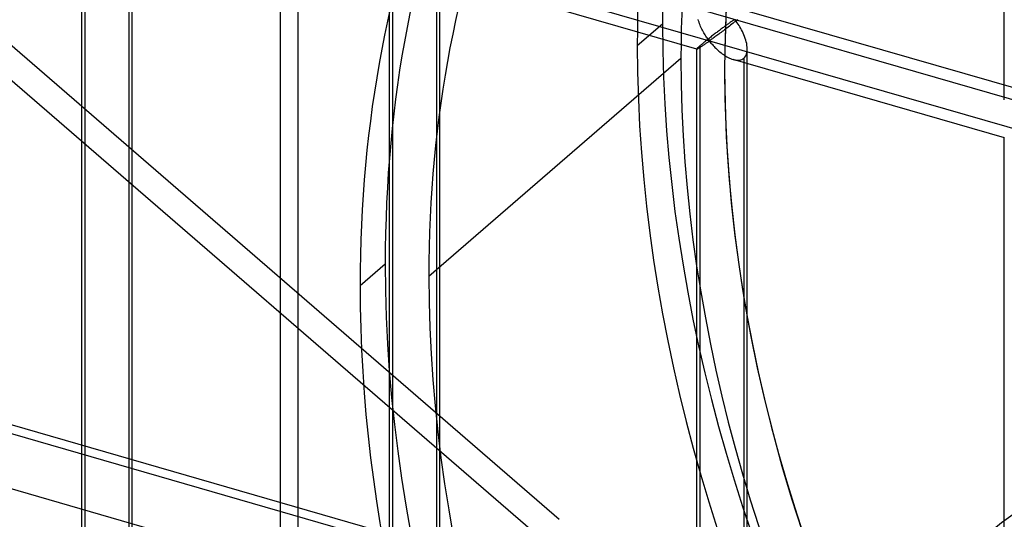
# Model space of a CAD drawing. Header units: millimetres. Extents: x -527 to 557, y -623 to 637.
# Tile 24 of 80: x -64 to 34, y 107 to 156. Entities that reach past the tile are written whole.
import ezdxf

# ---------------------------------------------------------------- set-up
doc = ezdxf.new("R2010")
doc.units = ezdxf.units.MM
doc.layers.add('MAIN-1', color=7, linetype='Continuous')
doc.layers.add('MAIN-2', color=7, linetype='Continuous')

msp = doc.modelspace()

# ---------------------------------------------------------------- linework, layer by layer
at = {"layer": 'MAIN-1'}
msp.add_line((-517.831, 246.042), (153.339, 52.292), dxfattribs=at)
at = {"layer": 'MAIN-2'}
for p, q in [((-36.219, 94.363), (-36.219, 356.353)), ((-38.01, 354.019), (-38.01, 92.029)), ((-237.237, 303.216), (-10.347, 106.724)), ((-12.478, 105.075), (-239.367, 301.567)), ((33.794, 148.365), (33.794, 266.58)), ((156.489, 52.24), (-514.681, 245.99)), ((158.01, 45.448), (-464.843, 225.251)), ((-175.896, 209.187), (555.896, -2.063)), ((526.542, 3.524), (-176.231, 206.397)), ((-57.679, 52.806), (-57.679, 171.021)), ((-57.345, 53.721), (-57.345, 171.356)), ((-52.681, 52.806), (-52.681, 171.021)), ((-53.016, 170.107), (-53.016, 52.471)), ((-27.188, 44.004), (-27.188, 162.219)), ((-26.853, 44.919), (-26.853, 162.554)), ((-22.19, 44.004), (-22.19, 162.219)), ((3.308, 153.41), (-23.582, 161.173)), ((-22.525, 161.304), (-22.525, 43.669)), ((3.473, 156.197), (3.431, 156.334)), ((6.892, 156.249), (6.843, 156.216)), ((6.939, 156.278), (6.892, 156.249)), ((6.988, 156.304), (6.939, 156.278)), ((7.052, 156.313), (6.988, 156.304)), ((7.152, 156.225), (7.052, 156.313)), ((7.264, 156.254), (7.144, 156.158)), ((7.381, 156.348), (7.264, 156.254)), ((35.186, 149.412), (8.296, 157.174)), ((-2.6, 153.748), (-0.1, 155.913)), ((3.518, 156.06), (3.473, 156.197)), ((3.569, 155.923), (3.518, 156.06)), ((3.623, 155.788), (3.569, 155.923)), ((3.68, 155.654), (3.623, 155.788)), ((3.741, 155.522), (3.68, 155.654)), ((3.803, 155.394), (3.741, 155.522)), ((3.868, 155.269), (3.803, 155.394)), ((3.934, 155.148), (3.868, 155.269)), ((5.534, 155.256), (5.451, 155.193)), ((5.616, 155.318), (5.534, 155.256)), ((5.698, 155.379), (5.616, 155.318)), ((5.778, 155.44), (5.698, 155.379)), ((5.857, 155.499), (5.778, 155.44)), ((5.936, 155.558), (5.857, 155.499)), ((6.048, 155.312), (5.932, 155.224)), ((6.012, 155.615), (5.936, 155.558)), ((6.087, 155.67), (6.012, 155.615)), ((6.167, 155.401), (6.048, 155.312)), ((6.161, 155.724), (6.087, 155.67)), ((6.232, 155.777), (6.161, 155.724)), ((6.286, 155.492), (6.167, 155.401)), ((6.302, 155.828), (6.232, 155.777)), ((6.406, 155.584), (6.286, 155.492)), ((6.37, 155.878), (6.302, 155.828)), ((6.437, 155.927), (6.37, 155.878)), ((6.526, 155.676), (6.406, 155.584)), ((6.501, 155.974), (6.437, 155.927)), ((6.564, 156.019), (6.501, 155.974)), ((6.648, 155.771), (6.526, 155.676)), ((6.624, 156.062), (6.564, 156.019)), ((6.682, 156.104), (6.624, 156.062)), ((6.773, 155.867), (6.648, 155.771)), ((6.738, 156.143), (6.682, 156.104)), ((6.791, 156.18), (6.738, 156.143)), ((6.897, 155.964), (6.773, 155.867)), ((6.843, 156.216), (6.791, 156.18)), ((7.021, 156.062), (6.897, 155.964)), ((7.144, 156.158), (7.021, 156.062)), ((7.232, 156.122), (7.152, 156.225)), ((7.315, 156.007), (7.232, 156.122)), ((7.398, 155.884), (7.315, 156.007)), ((7.484, 155.751), (7.398, 155.884)), ((7.571, 155.609), (7.484, 155.751)), ((7.657, 155.461), (7.571, 155.609)), ((7.74, 155.308), (7.657, 155.461)), ((7.822, 155.148), (7.74, 155.308)), ((4.001, 155.029), (3.934, 155.148)), ((4.07, 154.915), (4.001, 155.029)), ((4.138, 154.805), (4.07, 154.915)), ((4.205, 154.701), (4.138, 154.805)), ((4.272, 154.603), (4.205, 154.701)), ((4.341, 154.331), (4.258, 154.265)), ((4.337, 154.51), (4.272, 154.603)), ((4.401, 154.424), (4.337, 154.51)), ((4.425, 154.398), (4.341, 154.331)), ((4.465, 154.344), (4.401, 154.424)), ((4.51, 154.465), (4.425, 154.398)), ((4.544, 154.275), (4.465, 154.344)), ((4.596, 154.533), (4.51, 154.465)), ((4.633, 154.288), (4.544, 154.275)), ((4.683, 154.602), (4.596, 154.533)), ((4.701, 154.328), (4.633, 154.288)), ((4.77, 154.67), (4.683, 154.602)), ((4.771, 154.375), (4.701, 154.328)), ((4.858, 154.738), (4.77, 154.67)), ((4.845, 154.426), (4.771, 154.375)), ((4.924, 154.482), (4.845, 154.426)), ((4.945, 154.805), (4.858, 154.738)), ((5.007, 154.542), (4.924, 154.482)), ((5.031, 154.872), (4.945, 154.805)), ((5.096, 154.606), (5.007, 154.542)), ((5.116, 154.937), (5.031, 154.872)), ((5.189, 154.673), (5.096, 154.606)), ((5.2, 155.002), (5.116, 154.937)), ((5.285, 154.743), (5.189, 154.673)), ((5.284, 155.066), (5.2, 155.002)), ((5.368, 155.13), (5.284, 155.066)), ((5.384, 154.816), (5.285, 154.743)), ((5.451, 155.193), (5.368, 155.13)), ((5.487, 154.892), (5.384, 154.816)), ((5.594, 154.971), (5.487, 154.892)), ((5.704, 155.053), (5.594, 154.971)), ((5.817, 155.137), (5.704, 155.053)), ((5.932, 155.224), (5.817, 155.137)), ((7.9, 154.984), (7.822, 155.148)), ((7.974, 154.815), (7.9, 154.984)), ((8.043, 154.643), (7.974, 154.815)), ((8.105, 154.47), (8.043, 154.643)), ((8.16, 154.296), (8.105, 154.47)), ((8.207, 154.123), (8.16, 154.296)), ((3.307, 153.43), (3.303, 153.416)), ((3.303, 35.202), (3.303, 153.417)), ((3.303, 153.416), (3.303, 153.414)), ((3.303, 153.414), (3.304, 153.413)), ((3.304, 153.413), (3.305, 153.412)), ((3.305, 153.412), (3.306, 153.411)), ((3.306, 153.411), (3.307, 153.41)), ((3.322, 153.451), (3.307, 153.43)), ((3.307, 153.41), (3.309, 153.41)), ((3.309, 153.41), (3.322, 153.41)), ((3.347, 153.481), (3.322, 153.451)), ((3.322, 153.41), (3.342, 153.417)), ((3.342, 153.417), (3.368, 153.427)), ((3.384, 153.52), (3.347, 153.481)), ((3.368, 153.427), (3.399, 153.443)), ((3.431, 153.566), (3.384, 153.52)), ((3.399, 153.443), (3.436, 153.462)), ((3.49, 153.62), (3.431, 153.566)), ((3.436, 153.462), (3.477, 153.486)), ((3.477, 153.486), (3.523, 153.513)), ((3.559, 153.683), (3.49, 153.62)), ((3.523, 153.513), (3.574, 153.544)), ((3.638, 153.752), (3.559, 153.683)), ((3.574, 153.544), (3.628, 153.577)), ((3.628, 153.577), (3.686, 153.614)), ((3.693, 153.799), (3.638, 153.752)), ((3.638, 36.117), (3.638, 153.752)), ((3.686, 153.614), (3.747, 153.653)), ((3.752, 153.85), (3.693, 153.799)), ((3.747, 153.653), (3.809, 153.694)), ((3.815, 153.903), (3.752, 153.85)), ((3.809, 153.694), (3.874, 153.737)), ((3.881, 153.958), (3.815, 153.903)), ((3.874, 153.737), (3.94, 153.781)), ((3.951, 154.016), (3.881, 153.958)), ((3.94, 153.781), (4.007, 153.826)), ((4.024, 154.075), (3.951, 154.016)), ((4.007, 153.826), (4.075, 153.873)), ((4.1, 154.137), (4.024, 154.075)), ((4.075, 153.873), (4.144, 153.919)), ((4.178, 154.2), (4.1, 154.137)), ((4.144, 153.919), (4.211, 153.965)), ((4.258, 154.265), (4.178, 154.2)), ((4.211, 153.965), (4.277, 154.009)), ((4.277, 154.009), (4.342, 154.053)), ((4.342, 154.053), (4.406, 154.094)), ((4.406, 154.094), (4.47, 154.131)), ((4.47, 154.131), (4.553, 154.149)), ((4.553, 154.149), (4.637, 154.083)), ((4.637, 154.083), (4.705, 154.008)), ((4.705, 154.008), (4.776, 153.928)), ((4.776, 153.928), (4.85, 153.844)), ((4.85, 153.844), (4.929, 153.757)), ((4.929, 153.757), (5.013, 153.668)), ((5.013, 153.668), (5.101, 153.576)), ((5.101, 153.576), (5.194, 153.484)), ((5.194, 153.484), (5.29, 153.391)), ((5.29, 153.391), (5.39, 153.299)), ((8.245, 153.95), (8.207, 154.123)), ((8.275, 153.775), (8.245, 153.95)), ((8.294, 153.601), (8.275, 153.775)), ((8.293, 153.238), (8.301, 153.43)), ((8.301, 153.43), (8.294, 153.601)), ((8.301, 35.202), (8.301, 153.417)), ((-23.27, 130.848), (1.725, 152.494)), ((5.39, 153.299), (5.493, 153.208)), ((5.493, 153.208), (5.599, 153.118)), ((5.599, 153.118), (5.709, 153.03)), ((5.709, 153.03), (5.822, 152.944)), ((5.822, 152.944), (5.937, 152.861)), ((5.937, 152.861), (6.053, 152.782)), ((6.053, 152.782), (6.172, 152.708)), ((6.172, 152.708), (6.291, 152.638)), ((6.291, 152.638), (6.41, 152.573)), ((6.41, 152.573), (6.53, 152.515)), ((6.53, 152.515), (6.653, 152.461)), ((6.653, 152.461), (6.776, 152.413)), ((6.776, 152.413), (6.901, 152.373)), ((6.901, 152.373), (7.038, 152.338)), ((33.8, 144.608), (6.909, 152.37)), ((7.038, 152.338), (7.174, 152.314)), ((7.556, 152.315), (7.671, 152.342)), ((7.671, 152.342), (7.779, 152.382)), ((7.779, 152.382), (7.877, 152.436)), ((7.877, 152.436), (7.966, 152.502)), ((7.966, 152.502), (8.07, 152.611)), ((7.966, 152.502), (7.966, 34.867)), ((8.07, 152.611), (8.155, 152.741)), ((8.155, 152.741), (8.221, 152.89)), ((8.221, 152.89), (8.267, 153.057)), ((8.267, 153.057), (8.293, 153.238)), ((7.174, 152.314), (7.306, 152.301)), ((7.306, 152.301), (7.434, 152.302)), ((7.434, 152.302), (7.556, 152.315)), ((6.055, 151.244), (6.06, 151.248)), ((33.794, 26.4), (33.794, 144.615)), ((-30.1, 129.933), (-27.6, 132.098))]:
    msp.add_line(p, q, dxfattribs=at)
for centre, major_axis, start_param, end_param in [((20, 17.321), (-255.315, 294.812), -2.427868, 0), ((17.5, 15.155), (255.315, -294.812), 0.713724, 3.141593), ((135, 116.913), (102.126, -117.925), 0.713724, 3.141593), ((132.5, 114.748), (-102.126, 117.925), -2.427868, 0), ((132.5, 114.748), (95.579, -110.366), 0.713724, 3.855317), ((132.495, 114.744), (-95.579, 110.366), -0.366525, 0.713724), ((105, 90.933), (-102.126, 117.925), -2.427868, 0), ((135, 116.913), (102.126, -117.925), -3.141592, -2.427868), ((132.5, 114.748), (-102.126, 117.925), 0, 0.713724), ((132.495, 114.744), (-98.853, 114.145), -0.000004, 0.713724), ((107.5, 93.098), (102.126, -117.925), -3.141592, -2.427868), ((105, 90.933), (-102.126, 117.925), 0, 0.713724), ((107.5, 93.098), (98.853, -114.145), 3.141589, 3.855317), ((135, 116.913), (102.126, -117.925), -2.427868, 0), ((132.5, 114.748), (-102.126, 117.925), 0.713724, 3.141593), ((132.495, 114.744), (-98.853, 114.145), 0.713724, 3.141593), ((132.495, 114.744), (-95.579, 110.366), 0.713724, 3.346711), ((132.5, 114.748), (95.579, -110.366), -2.427868, 0.713724), ((107.5, 93.098), (102.126, -117.925), -2.427868, -0.000001), ((107.5, 93.098), (98.853, -114.145), -2.427868, 0.000001), ((105, 90.933), (-102.126, 117.925), 0.713724, 2.683513), ((70.5, 61.055), (38.297, -44.222), 0.713724, 3.141578), ((20, 17.321), (-255.315, 294.812), 0.713724, 2.707506), ((17.5, 15.155), (255.315, -294.812), -2.427868, -0.430473)]:
    msp.add_ellipse(centre, major_axis=major_axis, ratio=0.75, start_param=start_param, end_param=end_param, dxfattribs=at)

doc.saveas('drawing.dxf')
